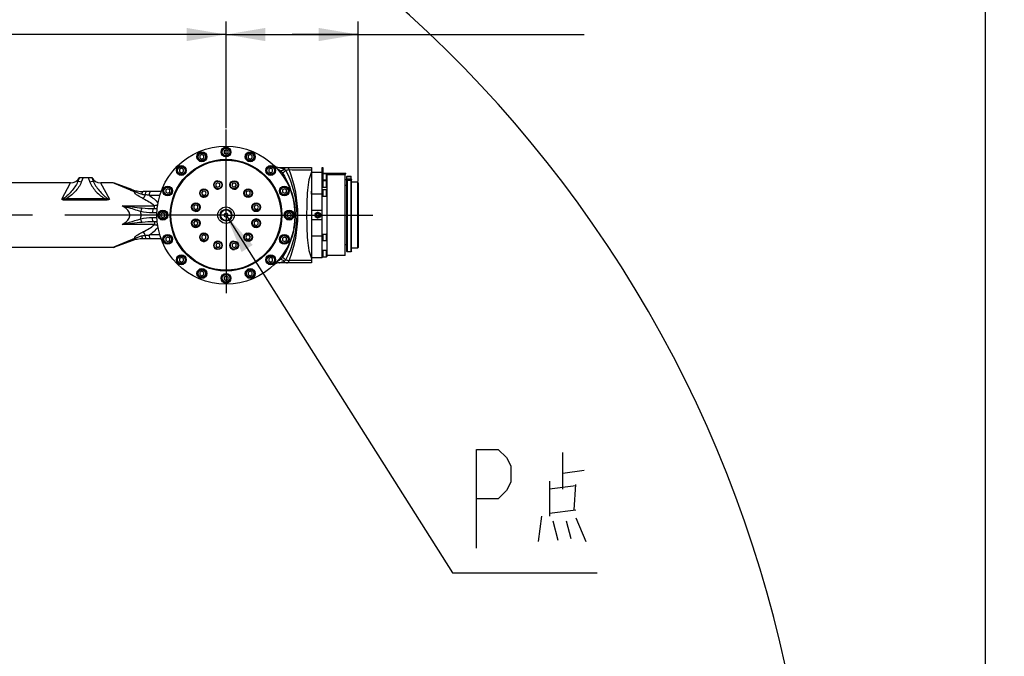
# Model space of a CAD drawing. Header units: millimetres. Extents: x 0 to 11890, y 0 to 8410.
# Tile 84 of 86: x 7962 to 9459, y 6379 to 7347. Entities that reach past the tile are written whole.
import ezdxf

# ---------------------------------------------------------------- set-up
doc = ezdxf.new("R2010")
doc.units = ezdxf.units.MM
doc.header["$LTSCALE"] = 653.95
doc.linetypes.add('CENTER', pattern=[0.6, 0.375, -0.075, 0.075, -0.075])
doc.layers.get('0').update_dxf_attribs({"linetype": 'CONTINUOUS'})
for name, color, linetype in [('204101000043_DXF_AXIS', 7, 'CONTINUOUS'), ('204101000043_DXF_DIMENSION', 7, 'CONTINUOUS'), ('304102000043DXF_CONTINUOUS_LINE', 7, 'CONTINUOUS'), ('304103000171DXF_CONTINUOUS_LINE', 7, 'CONTINUOUS'), ('304104000201DXF_CONTINUOUS_LINE', 7, 'CONTINUOUS'), ('304104000203DXF_CONTINUOUS_LINE', 7, 'CONTINUOUS'), ('304105000006DXF_CONTINUOUS_LINE', 7, 'CONTINUOUS'), ('304105000150DXF_CONTINUOUS_LINE', 7, 'CONTINUOUS'), ('304301000039DXF_CONTINUOUS_LINE', 7, 'CONTINUOUS'), ('501023000011DXF_CONTINUOUS_LINE', 7, 'CONTINUOUS'), ('501023000020DXF_CONTINUOUS_LINE', 7, 'CONTINUOUS'), ('501023000045DXF_CONTINUOUS_LINE', 7, 'CONTINUOUS'), ('501023000246DXF_CONTINUOUS_LINE', 7, 'CONTINUOUS'), ('504001000007DXF_CONTINUOUS_LINE', 7, 'CONTINUOUS'), ('604006000001DXF_CONTINUOUS_LINE', 7, 'CONTINUOUS'), ('604006000004DXF_CONTINUOUS_LINE', 7, 'CONTINUOUS'), ('604006000006DXF_CONTINUOUS_LINE', 7, 'CONTINUOUS'), ('604007000003DXF_CONTINUOUS_LINE', 7, 'CONTINUOUS'), ('626001000003DXF_CONTINUOUS_LINE', 7, 'CONTINUOUS'), ('R70-2000运动范围_DXF_TEXT', 7, 'CONTINUOUS')]:
    doc.layers.add(name, color=color, linetype=linetype)
doc.styles.get("Standard").update_dxf_attribs({"font": 'txt', "width": 0.7})
doc.dimstyles.new('DIMSTYLE_10', dxfattribs={"dimtxt": 100, "dimasz": 60, "dimexe": 2, "dimexo": 0.2, "dimgap": 2.5, "dimtad": 1, "dimdec": 1, "dimdsep": 46, "dimtxsty": 'Standard', "dimblk": '_FILLED', "dimblk1": '_FILLED', "dimblk2": '_FILLED', "dimcen": 0.09, "dimclrt": 5, "dimazin": 2, "dimtp": 0.1, "dimtm": 0.1, "dimtfac": 1, "dimtdec": 1, "dimtofl": 0, "dimtmove": 0, "dimatfit": 3, "dimldrblk": '_FILLED', "dimfxl": 0, "dimtolj": 1, "dimarcsym": 0})
doc.dimstyles.new('DIMSTYLE_6', dxfattribs={"dimtxt": 100, "dimasz": 60, "dimexe": 2, "dimexo": 0.2, "dimgap": 2.5, "dimtad": 1, "dimdsep": 46, "dimtxsty": 'Standard', "dimblk": '_FILLED', "dimblk1": '_FILLED', "dimblk2": '_FILLED', "dimcen": 0.09, "dimclrt": 5, "dimazin": 2, "dimtp": 0.01, "dimtm": 0.01, "dimtfac": 1, "dimtofl": 0, "dimtmove": 0, "dimatfit": 3, "dimldrblk": '_FILLED', "dimfxl": 0, "dimtolj": 1, "dimarcsym": 0})
doc.dimstyles.new('DIMSTYLE_7', dxfattribs={"dimtxt": 100, "dimasz": 60, "dimexe": 2, "dimexo": 0.2, "dimgap": 2.5, "dimtad": 1, "dimdec": 10, "dimdsep": 46, "dimtxsty": 'Standard', "dimblk": '_FILLED', "dimblk1": '_FILLED', "dimblk2": '_FILLED', "dimcen": 0.09, "dimclrt": 5, "dimazin": 2, "dimtp": 0.01, "dimtm": 0.01, "dimtfac": 1, "dimtdec": 10, "dimtofl": 0, "dimtmove": 0, "dimatfit": 3, "dimldrblk": '_FILLED', "dimfxl": 0, "dimtolj": 1, "dimarcsym": 0})
doc.dimstyles.new('DIMSTYLE_8', dxfattribs={"dimtxt": 100, "dimasz": 60, "dimexe": 2, "dimexo": 0.2, "dimgap": 2.5, "dimtad": 0, "dimtih": 1, "dimtoh": 1, "dimdec": 1, "dimdsep": 46, "dimtxsty": 'Standard', "dimblk": '_FILLED', "dimblk1": '_FILLED', "dimblk2": '_FILLED', "dimcen": 0.09, "dimclrt": 5, "dimazin": 2, "dimtp": 0.1, "dimtm": 0.1, "dimtfac": 1, "dimtdec": 1, "dimtofl": 0, "dimtmove": 0, "dimatfit": 3, "dimldrblk": '_FILLED', "dimfxl": 0, "dimtolj": 1, "dimarcsym": 0})

# ---------------------------------------------------------------- blocks, each defined once
blk = doc.blocks.new('_FILLED')
at = {"color": 0, "linetype": 'ByBlock'}
blk.add_solid([(0, 0), (-1, 0.167), (-1, -0.167)], dxfattribs=at)
blk = doc.blocks.new('*D15')
at = {"layer": '204101000043_DXF_DIMENSION', "color": 2, "linetype": 'Continuous'}
for p, q in [((7300.4, 6954.4), (7300.4, 7344.8)), ((8275.4, 7182.6), (8275.4, 7344.8)), ((7300.4, 7324.8), (7787.9, 7324.8)), ((8275.4, 7324.8), (7787.9, 7324.8))]:
    blk.add_line(p, q, dxfattribs=at)
at = {"layer": '204101000043_DXF_DIMENSION', "color": 2, "linetype": 'Continuous', "xscale": 60, "yscale": 60, "zscale": 60, "rotation": 180}
blk.add_blockref('_FILLED', (7300.4, 7324.8), dxfattribs=at)
at = {"layer": '204101000043_DXF_DIMENSION', "color": 2, "linetype": 'Continuous', "xscale": 60, "yscale": 60, "zscale": 60}
blk.add_blockref('_FILLED', (8275.4, 7324.8), dxfattribs=at)
blk = doc.blocks.new('*D16')
at = {"layer": '204101000043_DXF_DIMENSION', "color": 2, "linetype": 'Continuous'}
for p, q in [((8275.4, 7182.6), (8275.4, 7344.8)), ((8476.4, 7101.2), (8476.4, 7344.8)), ((8275.4, 7324.8), (8375.9, 7324.8)), ((8476.4, 7324.8), (8375.9, 7324.8)), ((8375.9, 7324.8), (8819.9, 7324.8))]:
    blk.add_line(p, q, dxfattribs=at)
at = {"layer": '204101000043_DXF_DIMENSION', "color": 2, "linetype": 'Continuous', "xscale": 60, "yscale": 60, "zscale": 60, "rotation": 180}
blk.add_blockref('_FILLED', (8275.4, 7324.8), dxfattribs=at)
at = {"layer": '204101000043_DXF_DIMENSION', "color": 2, "linetype": 'Continuous', "xscale": 60, "yscale": 60, "zscale": 60}
blk.add_blockref('_FILLED', (8476.4, 7324.8), dxfattribs=at)
blk = doc.blocks.new('*D25')
at = {"layer": '204101000043_DXF_DIMENSION', "color": 2, "linetype": 'Continuous'}
blk.add_line((7302.4, 7837.5), (9400, 7837.5), dxfattribs=at)
blk = doc.blocks.new('*D32')
at = {"layer": '204101000043_DXF_DIMENSION', "color": 2, "linetype": 'Continuous'}
for p, q in [((7302.4, 7837.5), (10002.2, 7837.5)), ((9982.2, 7837.5), (9982.2, 6097.6)), ((9982.2, 4357.6), (9982.2, 6097.6)), ((7917.6, 4357.6), (10002.2, 4357.6))]:
    blk.add_line(p, q, dxfattribs=at)
at = {"layer": '204101000043_DXF_DIMENSION', "color": 2, "linetype": 'Continuous', "xscale": 60, "yscale": 60, "zscale": 60}
for p, rotation in [((9982.2, 7837.5), 90), ((9982.2, 4357.6), 270)]:
    blk.add_blockref('_FILLED', p, dxfattribs=dict(at, rotation=rotation))

msp = doc.modelspace()

# ---------------------------------------------------------------- linework, layer by layer
at = {"color": 2, "linetype": 'Continuous'}
msp.add_line((9429.962, 4357.639), (9429.962, 7837.54), dxfattribs=at)
msp.add_arc((7300.437, 5970.181), 1867.359, 315, 180, dxfattribs=at)
at = {"layer": '204101000043_DXF_AXIS', "color": 7, "linetype": 'CENTER'}
for q in [(8275.437, 7180.639), (7189.933, 7050.181), (8498.593, 7050.181), (8275.437, 6931.414)]:
    msp.add_line((8275.437, 7050.181), q, dxfattribs=at)
at = {"layer": '304102000043DXF_CONTINUOUS_LINE', "color": 7, "linetype": 'Continuous'}
for p, q in [((8356.362, 7122.681), (8405.437, 7122.681)), ((8405.437, 7122.681), (8405.437, 6977.681)), ((8405.437, 6977.681), (8356.362, 6977.681))]:
    msp.add_line(p, q, dxfattribs=at)
at = {"layer": '304102000043DXF_CONTINUOUS_LINE', "color": 9, "linetype": 'Continuous'}
for p, q in [((8364.353, 7122.681), (8364.353, 7120.194)), ((8380.453, 7050.181), (8383.379, 7050.181)), ((8364.353, 6977.681), (8364.353, 6980.168))]:
    msp.add_line(p, q, dxfattribs=at)
at = {"layer": '304102000043DXF_CONTINUOUS_LINE', "color": 7, "linetype": 'Continuous'}
for centre, radius, start, end in [((8356.362, 7134.681), 12, 226.238195, 269.999951), ((8262.415, 7049.022), 118.113, 9.151321, 11.572669), ((8266.433, 7049.668), 114.044, 6.474305, 9.151687), ((8270.468, 7050.1), 109.986, 0.62794, 6.487616), ((8267.637, 7050.539), 112.831, 351.963415, 354.339569), ((8270.54, 7050.267), 109.915, 354.331859, 358.707287), ((8264.163, 7051.036), 116.34, 349.463976, 351.960188), ((8356.362, 6965.681), 12, 90.000276, 133.762088)]:
    msp.add_arc(centre, radius, start, end, dxfattribs=at)
at = {"layer": '304102000043DXF_CONTINUOUS_LINE', "color": 9, "linetype": 'Continuous'}
for centre, radius, start, end in [((8576.602, 6219.765), 922.658, 102.844132, 103.157599), ((8237.261, 7050.173), 146.118, 0.002916, 27.74735), ((8195.437, 7050.181), 189.154, 338.554799, 21.445201), ((8502.591, 23003.79), 15884.993, 269.5271448, 269.6495725), ((9078.098, 7050.181), 672.86, 178.60769, 181.39231), ((8237.284, 7050.183), 146.095, 332.250434, 359.999282), ((8618.399, 8061.673), 1108.496, 256.869221, 257.130136), ((8502.591, -8903.41), 15884.975, 90.3504274, 90.4728553)]:
    msp.add_arc(centre, radius, start, end, dxfattribs=at)
at = {"layer": '304102000043DXF_CONTINUOUS_LINE', "color": 7, "linetype": 'Continuous'}
for points in [[(8350.686, 7123.411), (8352.822, 7121.216), (8355.373, 7119.463), (8357.813, 7117.611)], [(8357.813, 7117.611), (8359.173, 7116.578), (8360.47, 7115.387), (8361.411, 7113.962)], [(8361.411, 7113.962), (8369.587, 7101.583), (8375.153, 7087.25), (8378.127, 7072.716)], [(8378.541, 7029.763), (8375.701, 7014.484), (8369.976, 6999.368), (8361.411, 6986.4)], [(8357.812, 6982.75), (8355.372, 6980.897), (8352.82, 6979.144), (8350.683, 6976.948)], [(8361.411, 6986.4), (8360.469, 6984.974), (8359.173, 6983.783), (8357.812, 6982.75)]]:
    msp.add_open_spline(points, degree=3, dxfattribs=at)
at = {"layer": '304102000043DXF_CONTINUOUS_LINE', "color": 9, "linetype": 'Continuous'}
for points, knots in [([(8356.362, 7122.681), (8356.828, 7122.638), (8357.958, 7122.161), (8360.652, 7121.472), (8362.853, 7120.71), (8364.353, 7120.194)], [0, 0, 0, 0, 0.16767949, 0.43151004, 1, 1, 1, 1]), ([(8357.813, 7117.611), (8358.293, 7117.641), (8360.627, 7118.062), (8362.772, 7119.184), (8364.353, 7120.194)], [0, 0, 0, 0, 0.20427484, 1, 1, 1, 1]), ([(8361.411, 7113.962), (8361.737, 7114.261), (8363.411, 7115.732), (8365.161, 7117.115), (8366.577, 7118.202)], [0, 0, 0, 0, 0.19858152, 1, 1, 1, 1]), ([(8367.278, 7122.681), (8368.192, 7122.681), (8370.122, 7121.971), (8371.204, 7120.267), (8371.496, 7119.338)], [0, 0, 0, 0, 0.48430446, 1, 1, 1, 1]), ([(8405.437, 7116.15), (8403.588, 7112.318), (8400.916, 7103.035), (8398.214, 7080.929), (8397.854, 7050.181), (8398.214, 7019.432), (8400.916, 6997.326), (8403.588, 6988.043), (8405.437, 6984.212)], [0, 0, 0, 0, 0.09557967, 0.21453308, 0.49999909, 0.78546671, 0.90442034, 1, 1, 1, 1]), ([(8356.362, 6977.681), (8355.891, 6977.658), (8358.645, 6978.25), (8360.141, 6978.855), (8362.856, 6979.652), (8364.353, 6980.168)], [0, 0, 0, 0, 0.16882517, 0.4323765, 1, 1, 1, 1]), ([(8364.353, 6980.167), (8363.773, 6980.538), (8361.746, 6981.713), (8359.475, 6982.646), (8357.812, 6982.75)], [0, 0, 0, 0, 0.29239866, 1, 1, 1, 1]), ([(8361.411, 6986.4), (8361.737, 6986.101), (8363.411, 6984.629), (8365.16, 6983.247), (8366.577, 6982.159)], [0, 0, 0, 0, 0.19858072, 1, 1, 1, 1]), ([(8367.278, 6977.681), (8368.192, 6977.681), (8370.122, 6978.39), (8371.204, 6980.095), (8371.495, 6981.024)], [0, 0, 0, 0, 0.48430472, 1, 1, 1, 1])]:
    msp.add_open_spline(points, degree=3, knots=knots, dxfattribs=at)
for points in [[(8364.353, 7120.194), (8365.13, 7119.572), (8365.867, 7118.899), (8366.577, 7118.202)], [(8366.577, 6982.159), (8365.867, 6981.462), (8365.13, 6980.789), (8364.353, 6980.168)]]:
    msp.add_open_spline(points, degree=3, dxfattribs=at)
at = {"layer": '304103000171DXF_CONTINUOUS_LINE', "color": 7, "linetype": 'Continuous'}
for p, q in [((8038.991, 7099.181), (7908.472, 7099.181)), ((8052.437, 7107.181), (8049.849, 7100.933)), ((8052.437, 7107.181), (8071.437, 7107.181)), ((8071.437, 7107.181), (8074.025, 7100.933)), ((8103.668, 7099.181), (8084.884, 7099.181)), ((8105.714, 7098.819), (8103.662, 7099.181)), ((8132.151, 7089.197), (8105.714, 7098.819)), ((8176.869, 7086.181), (8149.254, 7086.181)), ((8165.475, 7060.181), (8171.064, 7060.181)), ((8170.979, 7040.181), (8165.475, 7040.181)), ((8132.153, 7011.165), (8105.714, 7001.542)), ((8176.868, 7014.181), (8149.254, 7014.181)), ((8103.689, 7001.181), (7833.009, 7001.181))]:
    msp.add_line(p, q, dxfattribs=at)
at = {"layer": '304103000171DXF_CONTINUOUS_LINE', "color": 9, "linetype": 'Continuous'}
for p, q in [((8025.722, 7074.452), (8039.101, 7099.18)), ((8058.288, 7107.181), (8055.392, 7100.189)), ((8065.586, 7107.181), (8068.482, 7100.189)), ((8084.774, 7099.18), (8098.151, 7074.451)), ((8105.693, 7098.338), (8103.662, 7099.181)), ((8130.1, 7088.215), (8105.693, 7098.338)), ((8031.721, 7074.866), (8031.721, 7072.831)), ((8092.155, 7074.865), (8031.721, 7074.866)), ((8092.154, 7072.831), (8031.721, 7072.831)), ((8092.154, 7074.865), (8092.154, 7072.831)), ((8174.818, 7080.181), (8158.953, 7080.181)), ((8117.402, 7064.435), (8166.733, 7064.435)), ((8163.423, 7054.181), (8170.606, 7054.181)), ((8166.733, 7060.181), (8166.733, 7064.435)), ((8166.733, 7035.926), (8117.402, 7035.926)), ((8170.575, 7046.181), (8163.423, 7046.181)), ((8166.733, 7040.181), (8166.733, 7035.926)), ((8130.1, 7012.146), (8105.81, 7002.072)), ((8174.818, 7020.181), (8158.952, 7020.181)), ((8105.81, 7002.072), (8103.662, 7001.181))]:
    msp.add_line(p, q, dxfattribs=at)
at = {"layer": '304103000171DXF_CONTINUOUS_LINE', "color": 7, "linetype": 'Continuous'}
msp.add_lwpolyline([(8103.662, 7001.181), (8103.883, 7001.185), (8105.714, 7001.543)], dxfattribs=at)
for centre, radius, start, end in [((8039.101, 7114.18), 15, 270, 332.182834), ((8084.774, 7114.18), 15, 207.817166, 270), ((8149.254, 7136.181), 50, 249.998219, 270.000032), ((8149.254, 6964.181), 50, 90.000003, 110)]:
    msp.add_arc(centre, radius, start, end, dxfattribs=at)
at = {"layer": '304103000171DXF_CONTINUOUS_LINE', "color": 9, "linetype": 'Continuous'}
for centre, radius, start, end in [((8149.646, 7135.315), 50.995, 247.462266, 255.853771), ((8183.77, 7262.935), 184.469, 258.745865, 260.422185), ((8074.216, 6519.853), 566.699, 81.400384, 82.000876), ((8109.771, 7050.153), 36.496, 0.04373, 9.284831), ((8561.488, 5465.624), 1646.823, 103.694197, 103.869252), ((8109.776, 7050.216), 36.492, 350.701703, 359.944387), ((8578.048, 8702.363), 1716.447, 256.135194, 256.303136), ((8149.663, 6964.995), 51.048, 104.14866, 112.533691), ((8183.762, 6837.47), 184.424, 99.577674, 101.254397), ((8074.135, 7581.17), 567.365, 277.997933, 278.597474)]:
    msp.add_arc(centre, radius, start, end, dxfattribs=at)
for points, knots in [([(8049.849, 7100.933), (8048.713, 7098.19), (8045.738, 7092.945), (8040.106, 7085.875), (8034.744, 7080.378), (8030.023, 7076.493), (8027.277, 7074.675), (8025.722, 7074.451)], [0, 0, 0, 0, 0.24412216, 0.49150467, 0.74305457, 0.87081352, 1, 1, 1, 1]), ([(8055.392, 7100.189), (8053.166, 7094.814), (8046.187, 7085.102), (8036.961, 7077.549), (8031.721, 7074.866)], [0, 0, 0, 0, 0.49705464, 1, 1, 1, 1]), ([(8055.392, 7100.189), (8054.185, 7100.655), (8052.724, 7101.089), (8050.082, 7101.496), (8049.849, 7100.932)], [0, 0, 0, 0, 0.67970785, 1, 1, 1, 1]), ([(8074.025, 7100.932), (8073.792, 7101.495), (8071.151, 7101.089), (8069.689, 7100.655), (8068.482, 7100.189)], [0, 0, 0, 0, 0.32029286, 1, 1, 1, 1]), ([(8068.482, 7100.189), (8070.709, 7094.814), (8077.688, 7085.101), (8086.916, 7077.551), (8092.155, 7074.865)], [0, 0, 0, 0, 0.49704765, 1, 1, 1, 1]), ([(8074.025, 7100.933), (8075.161, 7098.19), (8078.136, 7092.946), (8083.768, 7085.875), (8089.13, 7080.379), (8093.85, 7076.492), (8096.596, 7074.678), (8098.15, 7074.452)], [0, 0, 0, 0, 0.24412268, 0.49151676, 0.74308015, 0.87084456, 1, 1, 1, 1]), ([(8130.1, 7088.215), (8130.274, 7088.405), (8130.804, 7088.934), (8131.665, 7089.374), (8132.153, 7089.196)], [0, 0, 0, 0, 0.33165019, 1, 1, 1, 1]), ([(8149.16, 7075.446), (8146.408, 7076.72), (8142.433, 7078.611), (8135.943, 7083.799), (8137.183, 7085.867)], [0, 0, 0, 0, 0.55701915, 1, 1, 1, 1]), ([(8147.768, 7082.014), (8145.848, 7082.398), (8142.095, 7083.129), (8138.948, 7085.472), (8137.183, 7085.867)], [0, 0, 0, 0, 0.5200162, 1, 1, 1, 1]), ([(8137.184, 7085.867), (8137.292, 7086.097), (8137.578, 7086.626), (8138.073, 7087.445), (8138.477, 7087.356)], [0, 0, 0, 0, 0.38071292, 1, 1, 1, 1]), ([(8147.768, 7082.014), (8147.853, 7083.033), (8148.005, 7084.309), (8148.762, 7086.181), (8149.254, 7086.181)], [0, 0, 0, 0, 0.67541151, 1, 1, 1, 1]), ([(8153.076, 7081.038), (8153.123, 7082.276), (8153.269, 7083.788), (8154.045, 7086.181), (8154.643, 7086.181)], [0, 0, 0, 0, 0.6744508, 1, 1, 1, 1]), ([(8158.953, 7080.181), (8158.953, 7081.609), (8159.064, 7083.52), (8160.246, 7086.181), (8161.005, 7086.181)], [0, 0, 0, 0, 0.6528064, 1, 1, 1, 1]), ([(8098.151, 7074.451), (8097.735, 7074.154), (8096.037, 7072.857), (8093.749, 7072.831), (8092.154, 7072.831)], [0, 0, 0, 0, 0.24242656, 1, 1, 1, 1]), ([(8098.152, 7074.451), (8097.649, 7074.424), (8096.662, 7074.13), (8094.621, 7074.286), (8093.128, 7074.583), (8092.155, 7074.865)], [0, 0, 0, 0, 0.24902421, 0.49965515, 1, 1, 1, 1]), ([(8129.166, 7050.181), (8129.166, 7051.783), (8127.208, 7058.135), (8121.492, 7062.013), (8117.402, 7064.435)], [0, 0, 0, 0, 0.25210164, 1, 1, 1, 1]), ([(8117.402, 7064.435), (8119.826, 7063.827), (8129.369, 7061.301), (8138.687, 7058.007), (8145.789, 7056.041)], [0, 0, 0, 0, 0.2532734, 1, 1, 1, 1]), ([(8147.841, 7061.111), (8147.608, 7060.821), (8146.63, 7059.261), (8146.08, 7057.472), (8145.789, 7056.041)], [0, 0, 0, 0, 0.2029249, 1, 1, 1, 1]), ([(8165.475, 7060.181), (8164.715, 7060.181), (8163.534, 7057.52), (8163.423, 7055.609), (8163.423, 7054.181)], [0, 0, 0, 0, 0.34719814, 1, 1, 1, 1]), ([(8117.402, 7035.926), (8121.492, 7038.348), (8127.209, 7042.227), (8129.166, 7048.578), (8129.166, 7050.181)], [0, 0, 0, 0, 0.74789987, 1, 1, 1, 1]), ([(8145.788, 7044.32), (8143.464, 7043.677), (8134.043, 7040.74), (8124.633, 7037.744), (8117.402, 7035.926)], [0, 0, 0, 0, 0.24439825, 1, 1, 1, 1]), ([(8147.841, 7039.25), (8147.608, 7039.54), (8146.63, 7041.1), (8146.08, 7042.889), (8145.789, 7044.32)], [0, 0, 0, 0, 0.20292392, 1, 1, 1, 1]), ([(8165.475, 7040.181), (8164.715, 7040.181), (8163.534, 7042.842), (8163.423, 7044.752), (8163.423, 7046.181)], [0, 0, 0, 0, 0.3471982, 1, 1, 1, 1]), ([(8137.185, 7014.495), (8135.953, 7016.567), (8142.428, 7021.748), (8146.409, 7023.641), (8149.16, 7024.915)], [0, 0, 0, 0, 0.44293758, 1, 1, 1, 1]), ([(8132.153, 7011.165), (8132.012, 7011.114), (8131.196, 7011.054), (8130.53, 7011.677), (8130.1, 7012.146)], [0, 0, 0, 0, 0.19033265, 1, 1, 1, 1]), ([(8138.477, 7013.006), (8138.385, 7012.985), (8137.685, 7013.222), (8137.433, 7013.964), (8137.184, 7014.494)], [0, 0, 0, 0, 0.13879988, 1, 1, 1, 1]), ([(8147.768, 7018.348), (8145.848, 7017.964), (8142.096, 7017.234), (8138.95, 7014.89), (8137.186, 7014.495)], [0, 0, 0, 0, 0.51992288, 1, 1, 1, 1]), ([(8149.254, 7014.181), (8148.762, 7014.181), (8148.005, 7016.053), (8147.853, 7017.329), (8147.768, 7018.348)], [0, 0, 0, 0, 0.32458823, 1, 1, 1, 1]), ([(8154.643, 7014.181), (8154.045, 7014.181), (8153.269, 7016.573), (8153.123, 7018.086), (8153.076, 7019.324)], [0, 0, 0, 0, 0.32554918, 1, 1, 1, 1]), ([(8161.005, 7014.181), (8160.246, 7014.181), (8159.064, 7016.842), (8158.953, 7018.752), (8158.953, 7020.181)], [0, 0, 0, 0, 0.34720021, 1, 1, 1, 1])]:
    msp.add_open_spline(points, degree=3, knots=knots, dxfattribs=at)
for points in [[(8149.16, 7075.446), (8150.607, 7077.203), (8151.906, 7079.086), (8153.076, 7081.038)], [(8031.722, 7074.866), (8029.796, 7074.309), (8027.671, 7073.984), (8025.722, 7074.452)], [(8031.721, 7072.831), (8029.65, 7072.831), (8027.214, 7073.014), (8025.722, 7074.452)], [(8149.16, 7075.446), (8155.433, 7072.542), (8161.635, 7069.104), (8166.733, 7064.435)], [(8158.953, 7080.181), (8163.804, 7076.854), (8168.417, 7073.009), (8172.145, 7068.459)], [(8117.402, 7064.435), (8127.573, 7063.579), (8137.701, 7062.279), (8147.841, 7061.111)], [(8145.789, 7056.041), (8151.548, 7054.712), (8157.512, 7054.18), (8163.423, 7054.181)], [(8147.841, 7061.111), (8153.688, 7060.437), (8159.589, 7060.181), (8165.475, 7060.181)], [(8147.841, 7039.25), (8137.701, 7038.082), (8127.572, 7036.786), (8117.402, 7035.926)], [(8163.423, 7046.181), (8157.512, 7046.181), (8151.547, 7045.649), (8145.788, 7044.32)], [(8165.475, 7040.181), (8159.589, 7040.181), (8153.688, 7039.925), (8147.841, 7039.25)], [(8149.16, 7024.915), (8155.433, 7027.819), (8161.636, 7031.257), (8166.733, 7035.926)], [(8153.076, 7019.324), (8151.906, 7021.275), (8150.607, 7023.159), (8149.16, 7024.915)], [(8158.952, 7020.181), (8163.811, 7023.514), (8168.432, 7027.365), (8172.164, 7031.926)]]:
    msp.add_open_spline(points, degree=3, dxfattribs=at)
at = {"layer": '304104000201DXF_CONTINUOUS_LINE', "color": 7, "linetype": 'Continuous'}
for centre, radius in [((8275.437, 7050.181), 105), ((8238.7, 7138.873), 7.5), ((8275.437, 7146.181), 7.5), ((8312.175, 7138.873), 7.5), ((8207.555, 7118.063), 7.5), ((8343.32, 7118.063), 7.5), ((8186.745, 7086.918), 7.5), ((8364.13, 7086.918), 7.5), ((8179.437, 7050.181), 7.5), ((8275.437, 7050.181), 12.5), ((8371.437, 7050.181), 7.5), ((8186.745, 7013.443), 7.5), ((8364.13, 7013.443), 7.5), ((8207.555, 6982.298), 7.5), ((8343.32, 6982.298), 7.5), ((8238.7, 6961.488), 7.5), ((8275.437, 6954.181), 7.5), ((8312.175, 6961.488), 7.5)]:
    msp.add_circle(centre, radius, dxfattribs=at)
at = {"layer": '304104000201DXF_CONTINUOUS_LINE', "color": 9, "linetype": 'Continuous'}
for radius in [84.88, 83.704]:
    msp.add_circle((8275.437, 7050.181), radius, dxfattribs=at)
at = {"layer": '304104000203DXF_CONTINUOUS_LINE', "color": 7, "linetype": 'Continuous'}
for p, q in [((8458.437, 7103.181), (8458.437, 6995.181)), ((8458.715, 7103.181), (8466.16, 7103.181)), ((8459.437, 7103.181), (8459.437, 6994.181)), ((8465.437, 6994.181), (8465.437, 7103.181)), ((8466.437, 6995.181), (8466.437, 7103.181)), ((8475.437, 7100.181), (8466.437, 7100.181)), ((8475.437, 7100.181), (8475.437, 7000.181)), ((8476.437, 7099.181), (8475.437, 7100.181)), ((8476.437, 7099.181), (8476.437, 7001.181)), ((8458.437, 6995.181), (8459.437, 6994.181)), ((8465.437, 6994.181), (8459.437, 6994.181)), ((8466.437, 6995.181), (8465.437, 6994.181)), ((8475.437, 7000.181), (8466.437, 7000.181)), ((8476.437, 7001.181), (8475.437, 7000.181))]:
    msp.add_line(p, q, dxfattribs=at)
at = {"layer": '304105000006DXF_CONTINUOUS_LINE', "color": 7, "linetype": 'Continuous'}
for p, q in [((8458.437, 7104.181), (8460.397, 7104.181)), ((8458.437, 7103.181), (8458.437, 7104.181)), ((8458.715, 7103.181), (8458.437, 7103.181)), ((8464.478, 7104.181), (8466.437, 7104.181)), ((8466.437, 7103.181), (8466.16, 7103.181)), ((8466.437, 7103.181), (8466.437, 7104.181))]:
    msp.add_line(p, q, dxfattribs=at)
at = {"layer": '304105000006DXF_CONTINUOUS_LINE', "color": 9, "linetype": 'Continuous'}
for p, q in [((8459.437, 7103.181), (8459.437, 7104.181)), ((8465.437, 7103.181), (8465.437, 7104.181))]:
    msp.add_line(p, q, dxfattribs=at)
at = {"layer": '304105000150DXF_CONTINUOUS_LINE', "color": 7, "linetype": 'Continuous'}
for p, q in [((8421.437, 7122.681), (8422.437, 7122.681)), ((8421.437, 7110.145), (8421.437, 7122.681)), ((8422.437, 7122.681), (8422.437, 7102.91)), ((8422.937, 7114.181), (8457.437, 7114.181)), ((8428.437, 7113.181), (8457.437, 7113.181)), ((8456.437, 7113.181), (8456.437, 7114.181)), ((8457.437, 7113.181), (8457.437, 7114.181))]:
    msp.add_line(p, q, dxfattribs=at)
at = {"layer": '304105000150DXF_CONTINUOUS_LINE', "color": 9, "linetype": 'Continuous'}
for p, q in [((8421.437, 7110.145), (8422.437, 7110.145)), ((8421.437, 7108.744), (8422.437, 7108.744))]:
    msp.add_line(p, q, dxfattribs=at)
at = {"layer": '304105000150DXF_CONTINUOUS_LINE', "color": 7, "linetype": 'Continuous'}
msp.add_arc((8422.937, 7114.681), 0.5, 180, 270, dxfattribs=at)
at = {"layer": '304301000039DXF_CONTINUOUS_LINE', "color": 7, "linetype": 'Continuous'}
for p, q in [((8421.437, 7115.181), (8405.437, 7115.181)), ((8421.437, 6985.181), (8421.437, 7115.181)), ((8429.437, 7112.181), (8428.437, 7112.181)), ((8429.437, 6988.181), (8429.437, 7112.18)), ((8456.437, 7111.681), (8429.437, 7111.681)), ((8456.437, 6988.681), (8456.437, 7111.68)), ((8405.437, 7082.24), (8405.437, 7086.529)), ((8421.437, 7082.294), (8405.437, 7082.294)), ((8458.437, 7095.181), (8456.437, 7095.181)), ((8421.437, 7057.181), (8405.437, 7057.181)), ((8412.437, 7051.624), (8414.937, 7053.067)), ((8412.437, 7048.737), (8412.437, 7051.624)), ((8414.937, 7053.067), (8417.437, 7051.624)), ((8417.437, 7051.624), (8417.437, 7048.737)), ((8421.437, 7043.181), (8405.437, 7043.181)), ((8414.937, 7047.294), (8412.437, 7048.737)), ((8417.437, 7048.737), (8414.937, 7047.294)), ((8405.437, 7018.122), (8405.437, 7016.431)), ((8421.437, 7018.068), (8405.437, 7018.068)), ((8458.437, 7005.181), (8456.437, 7005.181)), ((8421.437, 6985.181), (8405.437, 6985.181)), ((8429.437, 6988.181), (8428.437, 6988.181)), ((8456.437, 6988.681), (8429.437, 6988.681))]:
    msp.add_line(p, q, dxfattribs=at)
for radius in [4.25, 3.4, 3.2]:
    msp.add_circle((8414.937, 7050.181), radius, dxfattribs=at)
at = {"layer": '304301000039DXF_CONTINUOUS_LINE', "color": 9, "linetype": 'Continuous'}
msp.add_circle((8414.937, 7050.181), 3, dxfattribs=at)
at = {"layer": '304301000039DXF_CONTINUOUS_LINE', "color": 2, "linetype": 'Continuous'}
msp.add_arc((8414.937, 7050.181), 4, 255, 195, dxfattribs=at)
at = {"layer": '501023000011DXF_CONTINUOUS_LINE', "color": 7, "linetype": 'Continuous'}
for p, q in [((8238.7, 7142.337), (8235.7, 7140.605)), ((8241.7, 7140.605), (8238.7, 7142.337)), ((8275.437, 7149.645), (8272.437, 7147.913)), ((8272.437, 7147.913), (8272.437, 7144.449)), ((8272.437, 7144.449), (8275.437, 7142.717)), ((8278.437, 7147.913), (8275.437, 7149.645)), ((8275.437, 7142.717), (8278.437, 7144.449)), ((8278.437, 7144.449), (8278.437, 7147.913)), ((8312.175, 7142.337), (8309.175, 7140.605)), ((8315.175, 7140.605), (8312.175, 7142.337)), ((8235.7, 7140.605), (8235.7, 7137.141)), ((8235.7, 7137.141), (8238.7, 7135.409)), ((8238.7, 7135.409), (8241.7, 7137.141)), ((8241.7, 7137.141), (8241.7, 7140.605)), ((8309.175, 7140.605), (8309.175, 7137.141)), ((8309.175, 7137.141), (8312.175, 7135.409)), ((8312.175, 7135.409), (8315.175, 7137.141)), ((8315.175, 7137.141), (8315.175, 7140.605)), ((8207.555, 7121.527), (8204.555, 7119.795)), ((8204.555, 7119.795), (8204.555, 7116.331)), ((8204.555, 7116.331), (8207.555, 7114.599)), ((8210.555, 7119.795), (8207.555, 7121.527)), ((8207.555, 7114.599), (8210.555, 7116.331)), ((8210.555, 7116.331), (8210.555, 7119.795)), ((8343.32, 7121.527), (8340.32, 7119.795)), ((8340.32, 7119.795), (8340.32, 7116.331)), ((8340.32, 7116.331), (8343.32, 7114.599)), ((8346.32, 7119.795), (8343.32, 7121.527)), ((8343.32, 7114.599), (8346.32, 7116.331)), ((8346.32, 7116.331), (8346.32, 7119.795)), ((8186.745, 7090.382), (8183.745, 7088.65)), ((8183.745, 7088.65), (8183.745, 7085.186)), ((8183.745, 7085.186), (8186.745, 7083.454)), ((8189.745, 7088.65), (8186.745, 7090.382)), ((8186.745, 7083.454), (8189.745, 7085.186)), ((8189.745, 7085.186), (8189.745, 7088.65)), ((8364.13, 7090.382), (8361.13, 7088.65)), ((8361.13, 7088.65), (8361.13, 7085.186)), ((8361.13, 7085.186), (8364.13, 7083.454)), ((8367.13, 7088.65), (8364.13, 7090.382)), ((8364.13, 7083.454), (8367.13, 7085.186)), ((8367.13, 7085.186), (8367.13, 7088.65)), ((8179.437, 7053.645), (8176.437, 7051.913)), ((8176.437, 7051.913), (8176.437, 7048.449)), ((8182.437, 7051.913), (8179.437, 7053.645)), ((8182.437, 7048.449), (8182.437, 7051.913)), ((8371.437, 7053.645), (8368.437, 7051.913)), ((8368.437, 7051.913), (8368.437, 7048.449)), ((8374.437, 7051.913), (8371.437, 7053.645)), ((8374.437, 7048.449), (8374.437, 7051.913)), ((8176.437, 7048.449), (8179.437, 7046.717)), ((8179.437, 7046.717), (8182.437, 7048.449)), ((8368.437, 7048.449), (8371.437, 7046.717)), ((8371.437, 7046.717), (8374.437, 7048.449)), ((8186.745, 7016.907), (8183.745, 7015.175)), ((8183.745, 7015.175), (8183.745, 7011.711)), ((8183.745, 7011.711), (8186.745, 7009.979)), ((8189.745, 7015.175), (8186.745, 7016.907)), ((8186.745, 7009.979), (8189.745, 7011.711)), ((8189.745, 7011.711), (8189.745, 7015.175)), ((8364.13, 7016.907), (8361.13, 7015.175)), ((8361.13, 7015.175), (8361.13, 7011.711)), ((8361.13, 7011.711), (8364.13, 7009.979)), ((8367.13, 7015.175), (8364.13, 7016.907)), ((8364.13, 7009.979), (8367.13, 7011.711)), ((8367.13, 7011.711), (8367.13, 7015.175)), ((8207.555, 6985.763), (8204.555, 6984.031)), ((8204.555, 6984.031), (8204.555, 6980.566)), ((8204.555, 6980.566), (8207.555, 6978.834)), ((8210.555, 6984.031), (8207.555, 6985.763)), ((8207.555, 6978.834), (8210.555, 6980.566)), ((8210.555, 6980.566), (8210.555, 6984.031)), ((8343.32, 6985.763), (8340.32, 6984.031)), ((8340.32, 6984.031), (8340.32, 6980.566)), ((8340.32, 6980.566), (8343.32, 6978.834)), ((8346.32, 6984.031), (8343.32, 6985.763)), ((8343.32, 6978.834), (8346.32, 6980.566)), ((8346.32, 6980.566), (8346.32, 6984.031)), ((8238.7, 6964.952), (8235.7, 6963.22)), ((8235.7, 6963.22), (8235.7, 6959.756)), ((8241.7, 6963.22), (8238.7, 6964.952)), ((8241.7, 6959.756), (8241.7, 6963.22)), ((8312.175, 6964.952), (8309.175, 6963.22)), ((8309.175, 6963.22), (8309.175, 6959.756)), ((8315.175, 6963.22), (8312.175, 6964.952)), ((8315.175, 6959.756), (8315.175, 6963.22)), ((8235.7, 6959.756), (8238.7, 6958.024)), ((8238.7, 6958.024), (8241.7, 6959.756)), ((8275.437, 6957.645), (8272.437, 6955.913)), ((8272.437, 6955.913), (8272.437, 6952.449)), ((8272.437, 6952.449), (8275.437, 6950.717)), ((8278.437, 6955.913), (8275.437, 6957.645)), ((8275.437, 6950.717), (8278.437, 6952.449)), ((8278.437, 6952.449), (8278.437, 6955.913)), ((8309.175, 6959.756), (8312.175, 6958.024)), ((8312.175, 6958.024), (8315.175, 6959.756))]:
    msp.add_line(p, q, dxfattribs=at)
for centre in [(8238.7, 7138.873), (8275.437, 7146.181), (8312.175, 7138.873), (8207.555, 7118.063), (8343.32, 7118.063), (8186.745, 7086.918), (8364.13, 7086.918), (8179.437, 7050.181), (8371.437, 7050.181), (8186.745, 7013.443), (8364.13, 7013.443), (8207.555, 6982.298), (8343.32, 6982.298), (8238.7, 6961.488), (8312.175, 6961.488), (8275.437, 6954.181)]:
    msp.add_circle(centre, 6.5, dxfattribs=at)
at = {"layer": '501023000011DXF_CONTINUOUS_LINE', "color": 9, "linetype": 'Continuous'}
for centre in [(8238.7, 7138.873), (8275.437, 7146.181), (8312.175, 7138.873), (8207.555, 7118.063), (8343.32, 7118.063), (8186.745, 7086.918), (8364.13, 7086.918), (8179.437, 7050.181), (8371.437, 7050.181), (8186.745, 7013.443), (8364.13, 7013.443), (8207.555, 6982.298), (8343.32, 6982.298), (8238.7, 6961.488), (8312.175, 6961.488), (8275.437, 6954.181)]:
    msp.add_circle(centre, 5.7, dxfattribs=at)
at = {"layer": '501023000020DXF_CONTINUOUS_LINE', "color": 9, "linetype": 'Continuous'}
msp.add_line((8458.937, 7109.081), (8465.937, 7109.081), dxfattribs=at)
at = {"layer": '501023000020DXF_CONTINUOUS_LINE', "color": 7, "linetype": 'Continuous'}
for p, q in [((8458.937, 7105.481), (8458.937, 7109.081)), ((8458.937, 7105.481), (8465.937, 7105.481)), ((8459.337, 7109.481), (8465.537, 7109.481)), ((8465.937, 7105.481), (8465.937, 7109.081))]:
    msp.add_line(p, q, dxfattribs=at)
for centre, start, end in [((8459.337, 7109.081), 90, 180), ((8465.537, 7109.081), 0, 90)]:
    msp.add_arc(centre, 0.4, start, end, dxfattribs=at)
at = {"layer": '501023000045DXF_CONTINUOUS_LINE', "color": 7, "linetype": 'Continuous'}
for p, q in [((8263.143, 7099.526), (8260.143, 7097.794)), ((8260.143, 7097.794), (8260.143, 7094.33)), ((8266.143, 7097.794), (8263.143, 7099.526)), ((8266.143, 7094.33), (8266.143, 7097.794)), ((8285.999, 7099.062), (8284.267, 7096.062)), ((8284.267, 7096.062), (8285.999, 7093.062)), ((8289.463, 7099.062), (8285.999, 7099.062)), ((8291.195, 7096.062), (8289.463, 7099.062)), ((8289.463, 7093.062), (8291.195, 7096.062)), ((8240.118, 7086.768), (8238.386, 7083.768)), ((8238.386, 7083.768), (8240.118, 7080.768)), ((8243.582, 7086.768), (8240.118, 7086.768)), ((8245.314, 7083.768), (8243.582, 7086.768)), ((8243.582, 7080.768), (8245.314, 7083.768)), ((8260.143, 7094.33), (8263.143, 7092.598)), ((8263.143, 7092.598), (8266.143, 7094.33)), ((8285.999, 7093.062), (8289.463, 7093.062)), ((8309.025, 7087.232), (8306.025, 7085.5)), ((8306.025, 7085.5), (8306.025, 7082.036)), ((8306.025, 7082.036), (8309.025, 7080.304)), ((8312.025, 7085.5), (8309.025, 7087.232)), ((8309.025, 7080.304), (8312.025, 7082.036)), ((8312.025, 7082.036), (8312.025, 7085.5)), ((8229.556, 7065.939), (8226.556, 7064.207)), ((8232.556, 7064.207), (8229.556, 7065.939)), ((8240.118, 7080.768), (8243.582, 7080.768)), ((8226.556, 7064.207), (8226.556, 7060.743)), ((8226.556, 7060.743), (8229.556, 7059.011)), ((8229.556, 7059.011), (8232.556, 7060.743)), ((8232.556, 7060.743), (8232.556, 7064.207)), ((8319.587, 7065.475), (8317.855, 7062.475)), ((8317.855, 7062.475), (8319.587, 7059.475)), ((8323.051, 7065.475), (8319.587, 7065.475)), ((8319.587, 7059.475), (8323.051, 7059.475)), ((8324.783, 7062.475), (8323.051, 7065.475)), ((8323.051, 7059.475), (8324.783, 7062.475)), ((8227.824, 7040.887), (8226.092, 7037.887)), ((8226.092, 7037.887), (8227.824, 7034.887)), ((8231.288, 7040.887), (8227.824, 7040.887)), ((8233.02, 7037.887), (8231.288, 7040.887)), ((8231.288, 7034.887), (8233.02, 7037.887)), ((8321.319, 7041.351), (8318.319, 7039.619)), ((8318.319, 7039.619), (8318.319, 7036.155)), ((8318.319, 7036.155), (8321.319, 7034.423)), ((8324.319, 7039.619), (8321.319, 7041.351)), ((8321.319, 7034.423), (8324.319, 7036.155)), ((8324.319, 7036.155), (8324.319, 7039.619)), ((8227.824, 7034.887), (8231.288, 7034.887)), ((8241.85, 7020.057), (8238.85, 7018.325)), ((8238.85, 7018.325), (8238.85, 7014.861)), ((8238.85, 7014.861), (8241.85, 7013.129)), ((8244.85, 7018.325), (8241.85, 7020.057)), ((8241.85, 7013.129), (8244.85, 7014.861)), ((8244.85, 7014.861), (8244.85, 7018.325)), ((8261.411, 7007.299), (8259.679, 7004.299)), ((8264.875, 7007.299), (8261.411, 7007.299)), ((8266.607, 7004.299), (8264.875, 7007.299)), ((8287.731, 7007.763), (8284.731, 7006.031)), ((8284.731, 7006.031), (8284.731, 7002.567)), ((8290.731, 7006.031), (8287.731, 7007.763)), ((8290.731, 7002.567), (8290.731, 7006.031)), ((8307.293, 7019.593), (8305.561, 7016.593)), ((8305.561, 7016.593), (8307.293, 7013.593)), ((8310.757, 7019.593), (8307.293, 7019.593)), ((8307.293, 7013.593), (8310.757, 7013.593)), ((8312.489, 7016.593), (8310.757, 7019.593)), ((8310.757, 7013.593), (8312.489, 7016.593)), ((8259.679, 7004.299), (8261.411, 7001.299)), ((8261.411, 7001.299), (8264.875, 7001.299)), ((8264.875, 7001.299), (8266.607, 7004.299)), ((8284.731, 7002.567), (8287.731, 7000.835)), ((8287.731, 7000.835), (8290.731, 7002.567))]:
    msp.add_line(p, q, dxfattribs=at)
for centre in [(8263.143, 7096.062), (8287.731, 7096.062), (8241.85, 7083.768), (8309.025, 7083.768), (8229.556, 7062.475), (8321.319, 7062.475), (8229.556, 7037.887), (8321.319, 7037.887), (8241.85, 7016.593), (8309.025, 7016.593), (8263.143, 7004.299), (8287.731, 7004.299)]:
    msp.add_circle(centre, 6.5, dxfattribs=at)
at = {"layer": '501023000045DXF_CONTINUOUS_LINE', "color": 9, "linetype": 'Continuous'}
for centre in [(8263.143, 7096.062), (8287.731, 7096.062), (8241.85, 7083.768), (8309.025, 7083.768), (8229.556, 7062.475), (8321.319, 7062.475), (8229.556, 7037.887), (8321.319, 7037.887), (8241.85, 7016.593), (8309.025, 7016.593), (8263.143, 7004.299), (8287.731, 7004.299)]:
    msp.add_circle(centre, 5.7, dxfattribs=at)
at = {"layer": '501023000246DXF_CONTINUOUS_LINE', "color": 7, "linetype": 'Continuous'}
for p, q in [((8422.437, 7113.637), (8427.837, 7113.637)), ((8422.437, 7113.149), (8422.437, 7112.496)), ((8428.437, 7113.037), (8428.437, 7104.237)), ((8422.437, 7103.637), (8427.837, 7103.637)), ((8422.437, 7102.91), (8427.837, 7102.91)), ((8422.437, 7102.91), (8422.437, 7092.911)), ((8428.437, 7102.31), (8428.437, 7093.51)), ((8422.437, 7092.91), (8427.837, 7092.91)), ((8422.437, 7088.931), (8427.837, 7088.931)), ((8422.437, 7088.931), (8422.437, 7078.931)), ((8428.437, 7088.331), (8428.437, 7079.531)), ((8422.437, 7078.931), (8427.837, 7078.931)), ((8422.437, 7021.431), (8427.837, 7021.431)), ((8422.437, 7021.431), (8422.437, 7011.431)), ((8422.437, 7011.431), (8427.837, 7011.431)), ((8428.437, 7020.831), (8428.437, 7012.031)), ((8422.437, 6996.724), (8427.837, 6996.724)), ((8422.437, 6996.724), (8422.437, 6986.724)), ((8428.437, 6996.124), (8428.437, 6987.324)), ((8422.437, 6986.724), (8427.837, 6986.724))]:
    msp.add_line(p, q, dxfattribs=at)
at = {"layer": '501023000246DXF_CONTINUOUS_LINE', "color": 9, "linetype": 'Continuous'}
for p, q in [((8427.837, 7113.637), (8427.837, 7103.637)), ((8427.837, 7102.91), (8427.837, 7092.91)), ((8427.837, 7088.931), (8427.837, 7078.931)), ((8427.837, 7021.431), (8427.837, 7011.431)), ((8427.837, 6996.724), (8427.837, 6986.724))]:
    msp.add_line(p, q, dxfattribs=at)
at = {"layer": '501023000246DXF_CONTINUOUS_LINE', "color": 7, "linetype": 'Continuous'}
for centre, start, end in [((8427.837, 7113.037), 359.999995, 90), ((8427.837, 7104.237), 270, 0.000005), ((8427.837, 7102.31), 359.999998, 90), ((8427.837, 7093.51), 270, 0.000002), ((8427.837, 7088.331), 359.999999, 90), ((8427.837, 7079.531), 270, 0.000001), ((8427.837, 7020.831), 359.999995, 90), ((8427.837, 7012.031), 270, 0.000005), ((8427.837, 6996.124), 0, 90), ((8427.837, 6987.324), 270, 360)]:
    msp.add_arc(centre, 0.6, start, end, dxfattribs=at)
at = {"layer": '504001000007DXF_CONTINUOUS_LINE', "color": 7, "linetype": 'Continuous'}
for p, q in [((8457.937, 7104.981), (8466.937, 7104.981)), ((8457.937, 7104.181), (8457.937, 7104.981)), ((8457.937, 7104.181), (8458.437, 7104.181)), ((8460.397, 7104.181), (8464.478, 7104.181)), ((8466.437, 7104.181), (8466.937, 7104.181)), ((8466.937, 7104.181), (8466.937, 7104.981))]:
    msp.add_line(p, q, dxfattribs=at)
at = {"layer": '604006000001DXF_CONTINUOUS_LINE', "color": 7, "linetype": 'Continuous'}
for p, q in [((8458.937, 7105.43), (8459.041, 7105.481)), ((8458.937, 7105.43), (8465.937, 7105.43)), ((8459.156, 7104.981), (8458.937, 7105.43)), ((8465.719, 7104.981), (8465.937, 7105.43)), ((8465.937, 7105.43), (8465.834, 7105.481))]:
    msp.add_line(p, q, dxfattribs=at)
at = {"layer": '604006000004DXF_CONTINUOUS_LINE', "color": 7, "linetype": 'Continuous'}
for centre, start, end in [((8238.7, 7138.873), 136.704787, 279.312405), ((8238.7, 7138.873), 108.623117, 109.063596), ((8238.7, 7138.873), 308.477081, 89.387343), ((8275.437, 7146.181), 108.906898, 268.534899), ((8275.437, 7146.181), 101.500207, 108.454652), ((8275.437, 7146.181), 98.804182, 98.975726), ((8275.437, 7146.181), 90.574744, 90.908939), ((8275.437, 7146.181), 88.534899, 89.244288), ((8312.175, 7138.873), 98.88391, 278.88391), ((8238.7, 7138.873), 279.892204, 307.14011), ((8275.437, 7146.181), 269.244288, 270.000202), ((8275.437, 7146.181), 270.574744, 270.908939), ((8275.437, 7146.181), 276.289693, 278.975726), ((8275.437, 7146.181), 280.192897, 288.454652), ((8275.437, 7146.181), 293.911182, 298.161778), ((8207.555, 7118.063), 161.037597, 165.036188), ((8207.555, 7118.063), 156.697449, 157.5), ((8207.555, 7118.063), 268.255305, 337.5), ((8207.555, 7118.063), 341.037597, 88.255305), ((8343.32, 7118.063), 91.460302, 269.999798), ((8343.32, 7118.063), 270.755712, 271.460302), ((8343.32, 7118.063), 83.716194, 86.08621), ((8263.143, 7096.062), 98.229608, 278.229608), ((8287.731, 7096.062), 245.357754, 60), ((8287.731, 7096.062), 65.357754, 68.229608), ((8186.745, 7086.918), 175.636675, 268.801761), ((8186.745, 7086.918), 269.303515, 355.636675), ((8241.85, 7083.768), 128.229608, 294.648567), ((8309.025, 7083.768), 21.770392, 35.357754), ((8364.13, 7086.918), 90.611604, 223.295213), ((8364.13, 7086.918), 224.961616, 242.270497), ((8364.13, 7086.918), 80.687595, 88.315713), ((8364.13, 7086.918), 46.327075, 51.522919), ((8241.85, 7083.768), 300, 308.229608), ((8364.13, 7086.918), 250.936404, 260.687595), ((8364.13, 7086.918), 268.315713, 270.611604), ((8229.556, 7062.475), 158.229608, 335.357754), ((8321.319, 7062.475), 171.770392, 351.770392), ((8371.437, 7050.181), 91.7302, 271.7302), ((8179.437, 7050.181), 194.963812, 270.514402), ((8229.556, 7037.887), 171.770392, 180), ((8229.556, 7037.887), 185.357754, 351.770392), ((8321.319, 7037.887), 158.229608, 150), ((8309.025, 7016.593), 111.770392, 128.229608), ((8186.745, 7013.443), 90.611604, 241.207086), ((8186.745, 7013.443), 242.270497, 260.107796), ((8186.745, 7013.443), 268.315713, 270.611604), ((8186.745, 7013.443), 88.315713, 89.282615), ((8241.85, 7016.593), 218.229608, 21.770392), ((8241.85, 7016.593), 24.648567, 35.357754), ((8263.143, 7004.299), 68.229608, 248.229608), ((8287.731, 7004.299), 95.357754, 275.357754), ((8309.025, 7016.593), 294.648567, 300), ((8364.13, 7013.443), 179.947039, 271.195225), ((8364.13, 7013.443), 91.195225, 175.636675), ((8364.13, 7013.443), 90, 90.696485), ((8364.13, 7013.443), 88.801761, 89.303515), ((8364.13, 7013.443), 359.947039, 4.363325), ((8207.555, 6982.298), 90.755712, 246.103849), ((8207.555, 6982.298), 251.109487, 256.082336), ((8207.555, 6982.298), 89.089201, 89.425256), ((8207.555, 6982.298), 79.807103, 86.08621), ((8207.555, 6982.298), 70.301749, 78.511262), ((8207.555, 6982.298), 61.838222, 66.103849), ((8343.32, 6982.298), 156.697449, 157.5), ((8343.32, 6982.298), 90.000283, 154.770222), ((8343.32, 6982.298), 270.216324, 341.037597), ((8343.32, 6982.298), 345.036188, 89.485598), ((8207.555, 6982.298), 259.807103, 261.195818), ((8207.555, 6982.298), 263.716194, 266.08621), ((8207.555, 6982.298), 269.089201, 269.425256), ((8207.555, 6982.298), 269.999798, 270.755712), ((8238.7, 6961.488), 278.88391, 98.88391), ((8312.175, 6961.488), 90.717385, 269.589425), ((8312.175, 6961.488), 89.387343, 89.999676), ((8343.32, 6982.298), 268.255305, 270.000283), ((8238.7, 6961.488), 264.663864, 270), ((8275.437, 6954.181), 90.000202, 269.244288), ((8312.175, 6961.488), 269.999676, 270.717385)]:
    msp.add_arc(centre, 6.5, start, end, dxfattribs=at)
at = {"layer": '604006000006DXF_CONTINUOUS_LINE', "color": 7, "linetype": 'Continuous'}
for p, q in [((8421.437, 7102.633), (8422.398, 7102.91)), ((8422.398, 7092.91), (8422.398, 7102.91)), ((8422.398, 7102.91), (8422.437, 7102.775)), ((8421.437, 7093.187), (8422.398, 7092.91)), ((8421.437, 7088.654), (8422.398, 7088.931)), ((8422.398, 7092.91), (8422.437, 7093.046)), ((8422.398, 7078.931), (8422.398, 7088.931)), ((8422.398, 7088.931), (8422.437, 7088.795)), ((8421.437, 7079.208), (8422.398, 7078.931)), ((8422.398, 7078.931), (8422.437, 7079.066)), ((8421.437, 7021.154), (8422.398, 7021.431)), ((8422.398, 7011.431), (8422.398, 7021.431)), ((8422.398, 7021.431), (8422.437, 7021.295)), ((8421.437, 7011.708), (8422.398, 7011.431)), ((8422.398, 7011.431), (8422.437, 7011.566)), ((8421.437, 6996.447), (8422.398, 6996.724)), ((8422.398, 6986.724), (8422.398, 6996.724)), ((8422.398, 6996.724), (8422.437, 6996.588)), ((8421.437, 6987.001), (8422.398, 6986.724)), ((8422.398, 6986.724), (8422.437, 6986.86))]:
    msp.add_line(p, q, dxfattribs=at)
at = {"layer": '604007000003DXF_CONTINUOUS_LINE', "color": 7, "linetype": 'Continuous'}
msp.add_circle((8275.437, 7050.181), 9, dxfattribs=at)
at = {"layer": '626001000003DXF_CONTINUOUS_LINE', "color": 7, "linetype": 'Continuous'}
for p, q in [((8275.437, 7053.356), (8272.687, 7051.768)), ((8272.687, 7051.768), (8272.687, 7048.593)), ((8278.187, 7051.768), (8275.437, 7053.356)), ((8278.187, 7048.593), (8278.187, 7051.768)), ((8272.687, 7048.593), (8275.437, 7047.005)), ((8275.437, 7047.005), (8278.187, 7048.593))]:
    msp.add_line(p, q, dxfattribs=at)
msp.add_circle((8275.437, 7050.181), 8.5, dxfattribs=at)
at = {"layer": '626001000003DXF_CONTINUOUS_LINE', "color": 9, "linetype": 'Continuous'}
msp.add_circle((8275.437, 7050.181), 8, dxfattribs=at)
at = {"layer": 'R70-2000运动范围_DXF_TEXT', "color": 2, "linetype": 'Continuous'}
for p, q in [((8275.437, 7050.181), (8619.874, 6506.625)), ((8619.874, 6506.625), (8629.874, 6506.625)), ((8629.874, 6506.625), (8839.874, 6506.625))]:
    msp.add_line(p, q, dxfattribs=at)
at = {"layer": 'R70-2000运动范围_DXF_TEXT', "color": 5, "linetype": 'Continuous'}
for p, q in [((8787.374, 6633.641), (8787.374, 6689.286)), ((8787.374, 6657.834), (8819.874, 6662.673)), ((8767.374, 6645.737), (8767.374, 6592.512)), ((8807.374, 6638.48), (8767.374, 6633.641)), ((8804.874, 6602.189), (8807.374, 6640.899)), ((8767.374, 6597.35), (8807.374, 6602.189)), ((8754.874, 6592.512), (8749.874, 6553.802)), ((8807.374, 6590.092), (8822.374, 6553.802)), ((8772.374, 6585.253), (8779.874, 6556.221)), ((8792.374, 6585.253), (8799.874, 6558.641))]:
    msp.add_line(p, q, dxfattribs=at)
msp.add_lwpolyline([(8656.124, 6544.125), (8656.124, 6694.125), (8688.936, 6694.125), (8702.061, 6681.624), (8708.624, 6669.125), (8708.624, 6644.125), (8702.061, 6631.625), (8688.936, 6619.124), (8656.124, 6619.124)], dxfattribs=at)
at = {"layer": 'R70-2000运动范围_DXF_TEXT', "color": 2, "linetype": 'Continuous'}
msp.add_solid([(8316, 7004.852), (8275.437, 7050.181), (8299.106, 6994.147)], dxfattribs=at)

# ---------------------------------------------------------------- dimensions: what is measured, and where the dimension line sits
at = {"layer": '204101000043_DXF_DIMENSION', "color": 2, "linetype": 'Continuous'}
dim = msp.add_ordinate_dim(feature_location=(7302.437, 7837.54), offset=(2097.525, 0), dtype=0, origin=(7300.437, 5381.181), dimstyle='DIMSTYLE_8', override={"dimgap": 25.000324, "dimtad": 1, "dimtih": 0, "dimtoh": 0}, dxfattribs=at)
dim.commit()
dim.dimension.update_dxf_attribs({"geometry": '*D25', "text_midpoint": (9449.962, 7862.54)})
dim = msp.add_linear_dim(base=(9982.25, 4357.639), p1=(7302.237, 7837.54), p2=(7917.42, 4357.639), angle=270, dimstyle='DIMSTYLE_10', dxfattribs=at)
dim.commit()
dim.dimension.update_dxf_attribs({"geometry": '*D32', "text_midpoint": (9982.25, 5887.589), "dimtype": 160})
for base, p1, p2, dimstyle, picture, middle in [((8275.437, 7324.845), (7300.437, 6954.241), (8275.437, 7182.439), 'DIMSTYLE_7', '*D15', (7682.937, 7324.845)), ((8476.437, 7324.845), (8275.437, 7182.439), (8476.437, 7100.981), 'DIMSTYLE_6', '*D16', (8609.912, 7324.845))]:
    dim = msp.add_linear_dim(base=base, p1=p1, p2=p2, dimstyle=dimstyle, dxfattribs=at)
    dim.commit()
    dim.dimension.update_dxf_attribs({"geometry": picture, "text_midpoint": middle, "dimtype": 160})

doc.saveas('drawing.dxf')
